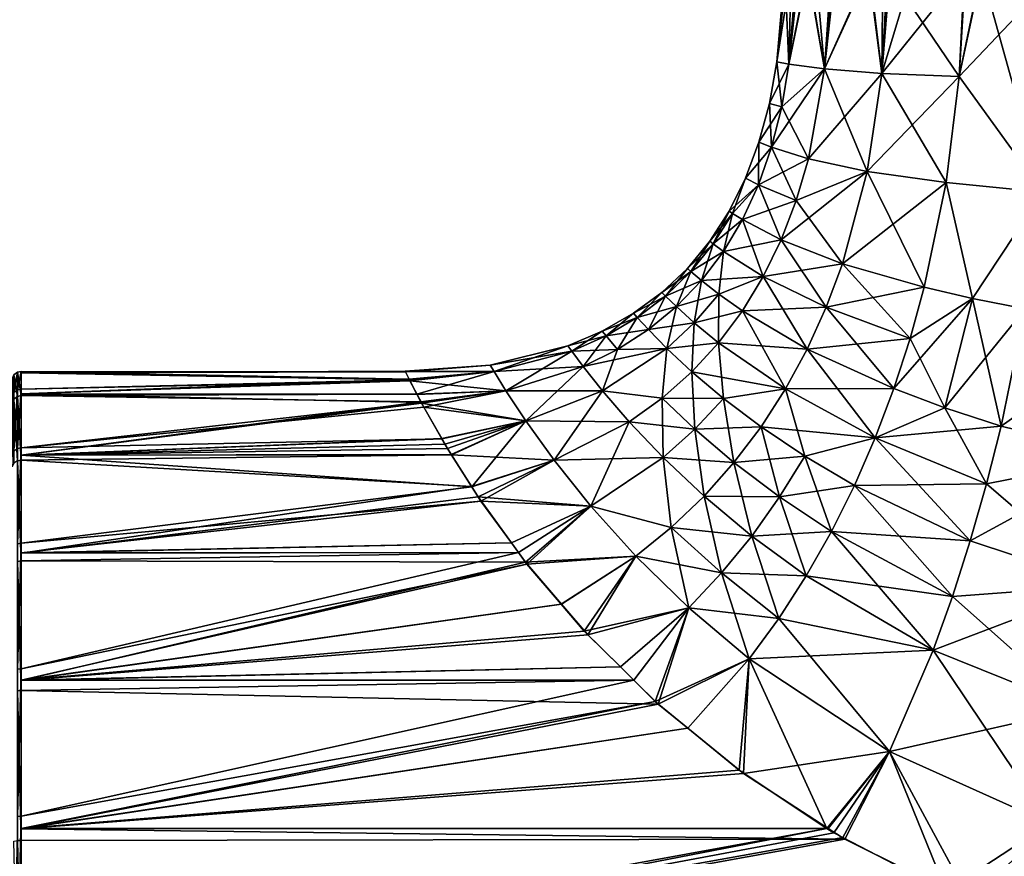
# Model space of a CAD drawing. Extents: x -0.15 to 0.15, y -0.185 to 0.033.
# Tile 12 of 127: x -0.12 to -0.088, y -0.077 to -0.05. Entities that reach past the tile are written whole.
import ezdxf

# ---------------------------------------------------------------- set-up
doc = ezdxf.new("R2010")
doc.units = 0
doc.layers.add('mesh', color=7, linetype='CONTINUOUS')

msp = doc.modelspace()

# ---------------------------------------------------------------- meshes
at = {"layer": 'mesh'}
mesh = msp.add_polyface(dxfattribs=at)
corners = [(-0.095193, -0.051657, 0.0305), (-0.094866, -0.048691, 0.030494), (-0.094725, -0.048691, 0.033807), (-0.094803, -0.051725, 0.026552), (-0.094466, -0.048691, 0.026629), (-0.094935, -0.048691, 0.028883), (-0.095435, -0.053006, 0.0305), (-0.095037, -0.053117, 0.026497), (-0.095774, -0.054264, 0.0305), (-0.094172, -0.054802, 0.022577), (-0.093649, -0.051884, 0.022778), (-0.095366, -0.054422, 0.026421), (-0.093925, -0.048691, 0.024031), (-0.094199, -0.048691, 0.025348), (-0.096209, -0.055429, 0.0305), (-0.095366, -0.054422, 0.034579), (-0.095037, -0.053117, 0.034503), (-0.094172, -0.054802, 0.038423), (-0.094179, -0.048691, 0.035635), (-0.094803, -0.051725, 0.034448), (-0.094553, -0.048691, 0.034383), (-0.093649, -0.051884, 0.038222), (-0.094252, -0.044491, 0.025334), (-0.094933, -0.044491, 0.030493), (-0.094256, -0.044491, 0.035653), (-0.09343, -0.048691, 0.03814), (-0.094161, -0.044491, 0.024768), (-0.094992, -0.044491, 0.029923), (-0.09446, -0.044491, 0.035117)]
mesh.append_faces([[corners[k] for k in face] for face in [(0, 1, 2, 2), (3, 4, 5, 5), (0, 5, 1, 1), (0, 3, 5, 5), (6, 3, 0, 0), (6, 7, 3, 3), (8, 7, 6, 6), (9, 10, 11, 11), (10, 12, 13, 13), (3, 13, 4, 4), (3, 10, 13, 13), (7, 10, 3, 3), (7, 11, 10, 10), (8, 11, 7, 7), (8, 14, 11, 11), (15, 16, 17, 17), (18, 19, 20, 20), (18, 21, 19, 19), (21, 16, 19, 19), (21, 17, 16, 16), (19, 2, 20, 20), (19, 0, 2, 2), (16, 0, 19, 19), (16, 6, 0, 0), (15, 6, 16, 16), (15, 8, 6, 6), (22, 13, 12, 12), (22, 4, 13, 13), (23, 1, 5, 5), (23, 2, 1, 1), (24, 25, 18, 18), (22, 12, 26, 26), (27, 4, 22, 22), (27, 5, 4, 4), (23, 5, 27, 27), (28, 2, 23, 23), (28, 20, 2, 2), (28, 18, 20, 20), (24, 18, 28, 28), (28, 23, 27, 27)]])
mesh = msp.add_polyface(dxfattribs=at)
corners = [(-0.089283, -0.052131, 0.016297), (-0.089079, -0.048691, 0.016411), (-0.091609, -0.048691, 0.019406), (-0.092226, -0.048691, 0.020546), (-0.091786, -0.052035, 0.019319), (-0.091754, -0.048691, 0.019577), (-0.093649, -0.051884, 0.022778), (-0.093372, -0.048691, 0.022898), (-0.093925, -0.048691, 0.024031), (-0.088565, -0.048691, 0.015803), (-0.09343, -0.048691, 0.03814), (-0.093649, -0.051884, 0.038222), (-0.094179, -0.048691, 0.035635), (-0.091786, -0.052035, 0.041681), (-0.091521, -0.048691, 0.041547), (-0.090782, -0.048691, 0.042786), (-0.092191, -0.048691, 0.040423), (-0.093306, -0.048691, 0.038555), (-0.089283, -0.052131, 0.044703), (-0.089104, -0.048691, 0.044608), (-0.088546, -0.048691, 0.045214), (-0.08909, -0.044491, 0.0164), (-0.092259, -0.044491, 0.020527), (-0.092266, -0.044491, 0.040461), (-0.0891, -0.044491, 0.04459), (-0.088728, -0.044491, 0.015956), (-0.092025, -0.044491, 0.020004), (-0.094161, -0.044491, 0.024768), (-0.092602, -0.044491, 0.039996), (-0.094256, -0.044491, 0.035653), (-0.089544, -0.044491, 0.044228), (-0.09446, -0.044491, 0.035117)]
mesh.append_faces([[corners[k] for k in face] for face in [(0, 1, 2, 2), (3, 4, 5, 5), (3, 6, 4, 4), (6, 7, 8, 8), (3, 7, 6, 6), (0, 9, 1, 1), (10, 11, 12, 12), (13, 14, 15, 15), (13, 16, 14, 14), (11, 16, 13, 13), (11, 17, 16, 16), (10, 17, 11, 11), (18, 19, 20, 20), (13, 19, 18, 18), (15, 19, 13, 13), (4, 2, 5, 5), (4, 0, 2, 2), (21, 1, 9, 9), (22, 2, 1, 1), (22, 5, 2, 2), (22, 3, 5, 5), (23, 16, 17, 17), (23, 14, 16, 16), (24, 19, 15, 15), (21, 9, 25, 25), (26, 1, 21, 21), (22, 1, 26, 26), (27, 3, 22, 22), (27, 7, 3, 3), (27, 8, 7, 7), (28, 10, 29, 29), (28, 17, 10, 10), (23, 17, 28, 28), (30, 14, 23, 23), (30, 15, 14, 14), (24, 15, 30, 30), (30, 23, 28, 28), (28, 29, 31, 31), (27, 22, 26, 26), (26, 21, 25, 25)]])
mesh = msp.add_polyface(dxfattribs=at)
corners = [(-0.086571, -0.055877, 0.047308), (-0.086027, -0.048691, 0.047012), (-0.084964, -0.048691, 0.04777), (-0.079061, -0.056308, 0.010859), (-0.078889, -0.048691, 0.010986), (-0.07992, -0.048691, 0.011115), (-0.086571, -0.055877, 0.013692), (-0.088565, -0.048691, 0.015803), (-0.089283, -0.052131, 0.016297), (-0.080165, -0.048691, 0.01121), (-0.082972, -0.056129, 0.011928), (-0.082599, -0.048691, 0.012162), (-0.086028, -0.048691, 0.013987), (-0.084966, -0.048691, 0.013227), (-0.084536, -0.048691, 0.01292), (-0.079061, -0.056308, 0.050141), (-0.079895, -0.048691, 0.049892), (-0.07889, -0.048691, 0.050017), (-0.080164, -0.048691, 0.049787), (-0.082972, -0.056129, 0.049072), (-0.082599, -0.048691, 0.048838), (-0.089283, -0.052131, 0.044703), (-0.088546, -0.048691, 0.045214), (-0.080153, -0.044491, 0.011244), (-0.084961, -0.044491, 0.013234), (-0.084973, -0.044491, 0.047759), (-0.089104, -0.048691, 0.044608), (-0.080166, -0.044491, 0.049752), (-0.084512, -0.048691, 0.048093), (-0.079617, -0.044491, 0.01104), (-0.084496, -0.044491, 0.012898), (-0.088728, -0.044491, 0.015956), (-0.085496, -0.044491, 0.047525), (-0.0891, -0.044491, 0.04459), (-0.080732, -0.044491, 0.049661), (-0.075577, -0.044491, 0.050492), (-0.089544, -0.044491, 0.044228)]
mesh.append_faces([[corners[k] for k in face] for face in [(0, 1, 2, 2), (3, 4, 5, 5), (6, 7, 8, 8), (9, 3, 5, 5), (10, 9, 11, 11), (6, 12, 7, 7), (6, 13, 12, 12), (10, 14, 13, 13), (15, 16, 17, 17), (15, 18, 16, 16), (19, 20, 18, 18), (21, 22, 1, 1), (23, 5, 4, 4), (23, 9, 5, 5), (24, 13, 14, 14), (24, 12, 13, 13), (25, 22, 26, 26), (1, 22, 25, 25), (20, 27, 18, 18), (2, 25, 28, 28), (2, 1, 25, 25), (27, 16, 18, 18), (27, 17, 16, 16), (23, 4, 29, 29), (30, 9, 23, 23), (30, 11, 9, 9), (30, 14, 11, 11), (24, 14, 30, 30), (31, 12, 24, 24), (31, 7, 12, 12), (32, 26, 33, 33), (25, 26, 32, 32), (20, 34, 27, 27), (28, 34, 20, 20), (28, 25, 34, 34), (35, 17, 27, 27), (35, 27, 34, 34), (34, 25, 32, 32), (32, 33, 36, 36), (31, 24, 30, 30)]])
mesh = msp.add_polyface(dxfattribs=at)
corners = [(-0.090412, -0.058963, 0.015805), (-0.088847, -0.059326, 0.014555), (-0.089706, -0.055572, 0.016114), (-0.089741, -0.06288, 0.014176), (-0.087923, -0.063469, 0.013161), (-0.088396, -0.065346, 0.012974), (-0.087138, -0.059668, 0.01347), (-0.082972, -0.056129, 0.011928), (-0.086571, -0.055877, 0.013692), (-0.083362, -0.060247, 0.011812), (-0.079061, -0.056308, 0.010859), (-0.080165, -0.048691, 0.01121), (-0.079526, -0.065087, 0.010784), (-0.084966, -0.048691, 0.013227), (-0.082599, -0.048691, 0.012162), (-0.084536, -0.048691, 0.01292), (-0.087138, -0.059668, 0.04753), (-0.083362, -0.060247, 0.049188), (-0.083899, -0.064457, 0.049347), (-0.086571, -0.055877, 0.047308), (-0.082972, -0.056129, 0.049072), (-0.079061, -0.056308, 0.050141), (-0.079526, -0.065087, 0.050216), (-0.090871, -0.060624, 0.045398), (-0.088847, -0.059326, 0.046445), (-0.089741, -0.06288, 0.046824), (-0.090412, -0.058963, 0.045195), (-0.089706, -0.055572, 0.044886), (-0.075, -0.056373, 0.0505), (-0.084964, -0.048691, 0.04777), (-0.084512, -0.048691, 0.048093), (-0.080164, -0.048691, 0.049787), (-0.082599, -0.048691, 0.048838), (-0.089283, -0.052131, 0.044703), (-0.086027, -0.048691, 0.047012), (-0.087923, -0.063469, 0.047839), (-0.092004, -0.063845, 0.045899), (-0.088396, -0.065346, 0.048026), (-0.075, -0.065301, 0.0105), (-0.089283, -0.052131, 0.016297), (-0.083899, -0.064457, 0.011653)]
mesh.append_faces([[corners[k] for k in face] for face in [(0, 1, 2, 2), (3, 4, 1, 1), (5, 4, 3, 3), (6, 7, 8, 8), (6, 9, 7, 7), (7, 10, 11, 11), (9, 10, 7, 7), (9, 12, 10, 10), (7, 13, 8, 8), (14, 15, 7, 7), (16, 17, 18, 18), (19, 17, 16, 16), (20, 21, 22, 22), (23, 24, 25, 25), (26, 27, 24, 24), (21, 28, 22, 22), (29, 30, 20, 20), (20, 31, 21, 21), (30, 32, 20, 20), (33, 34, 19, 19), (18, 35, 16, 16), (20, 19, 29, 29), (20, 17, 19, 19), (22, 17, 20, 20), (22, 18, 17, 17), (19, 27, 33, 33), (19, 24, 27, 27), (16, 24, 19, 19), (16, 25, 24, 24), (35, 25, 16, 16), (35, 36, 25, 25), (37, 36, 35, 35), (38, 10, 12, 12), (2, 8, 39, 39), (1, 8, 2, 2), (1, 6, 8, 8), (4, 6, 1, 1), (4, 9, 6, 6), (40, 9, 4, 4), (40, 12, 9, 9)]])
mesh = msp.add_polyface(dxfattribs=at)
corners = [(-0.090412, -0.058963, 0.015805), (-0.089706, -0.055572, 0.016114), (-0.092263, -0.055214, 0.01911), (-0.090872, -0.060624, 0.015603), (-0.088847, -0.059326, 0.014555), (-0.092004, -0.063845, 0.015101), (-0.089741, -0.06288, 0.014176), (-0.091402, -0.062254, 0.015368), (-0.088396, -0.065346, 0.012974), (-0.094914, -0.062263, 0.017961), (-0.094212, -0.06097, 0.018264), (-0.094172, -0.054802, 0.022577), (-0.094568, -0.056152, 0.022427), (-0.093649, -0.051884, 0.022778), (-0.091786, -0.052035, 0.019319), (-0.093597, -0.059615, 0.01853), (-0.093068, -0.058201, 0.018759), (-0.095056, -0.057426, 0.022247), (-0.093597, -0.059615, 0.04247), (-0.091402, -0.062254, 0.045632), (-0.094212, -0.06097, 0.042736), (-0.090871, -0.060624, 0.045398), (-0.093068, -0.058201, 0.042241), (-0.090412, -0.058963, 0.045195), (-0.095056, -0.057426, 0.038753), (-0.094568, -0.056152, 0.038573), (-0.092004, -0.063845, 0.045899), (-0.089741, -0.06288, 0.046824), (-0.088847, -0.059326, 0.046445), (-0.089706, -0.055572, 0.044886), (-0.092263, -0.055214, 0.04189), (-0.094172, -0.054802, 0.038423), (-0.091786, -0.052035, 0.041681), (-0.093649, -0.051884, 0.038222), (-0.089283, -0.052131, 0.044703), (-0.089283, -0.052131, 0.016297), (-0.094914, -0.062263, 0.043039), (-0.094287, -0.06444, 0.044886), (-0.095705, -0.063492, 0.043378)]
mesh.append_faces([[corners[k] for k in face] for face in [(0, 1, 2, 2), (3, 4, 0, 0), (5, 6, 7, 7), (5, 8, 6, 6), (9, 7, 10, 10), (9, 5, 7, 7), (11, 12, 2, 2), (2, 13, 11, 11), (2, 14, 13, 13), (1, 14, 2, 2), (0, 15, 3, 3), (0, 16, 15, 15), (2, 16, 0, 0), (2, 17, 16, 16), (12, 17, 2, 2), (10, 3, 15, 15), (7, 3, 10, 10), (7, 4, 3, 3), (6, 4, 7, 7), (18, 19, 20, 20), (21, 19, 18, 18), (22, 21, 18, 18), (23, 21, 22, 22), (24, 25, 22, 22), (19, 26, 20, 20), (19, 27, 26, 26), (21, 27, 19, 19), (23, 28, 21, 21), (22, 29, 23, 23), (22, 30, 29, 29), (25, 30, 22, 22), (25, 31, 30, 30), (32, 31, 33, 33), (32, 30, 31, 31), (34, 30, 32, 32), (34, 29, 30, 30), (1, 35, 14, 14), (26, 36, 20, 20), (37, 38, 26, 26)]])
mesh = msp.add_polyface(dxfattribs=at)
corners = [(-0.096927, -0.057803, 0.03492), (-0.097641, -0.058745, 0.035067), (-0.097983, -0.058454, 0.032814), (-0.097079, -0.059189, 0.023792), (-0.095637, -0.058621, 0.022036), (-0.096927, -0.057803, 0.02608), (-0.096209, -0.055429, 0.0305), (-0.095791, -0.05564, 0.026325), (-0.095366, -0.054422, 0.026421), (-0.096311, -0.056768, 0.026212), (-0.096634, -0.056569, 0.028333), (-0.095056, -0.057426, 0.022247), (-0.093068, -0.058201, 0.018759), (-0.094172, -0.054802, 0.022577), (-0.094568, -0.056152, 0.022427), (-0.095637, -0.058621, 0.038964), (-0.09726, -0.05756, 0.032736), (-0.098097, -0.058353, 0.0305), (-0.096311, -0.056768, 0.034788), (-0.095056, -0.057426, 0.038753), (-0.093068, -0.058201, 0.042241), (-0.093597, -0.059615, 0.04247), (-0.09726, -0.05756, 0.028264), (-0.097371, -0.057475, 0.0305), (-0.097983, -0.058454, 0.028186), (-0.096742, -0.0565, 0.0305), (-0.096634, -0.056569, 0.032667), (-0.095791, -0.05564, 0.034675), (-0.094568, -0.056152, 0.038573), (-0.095366, -0.054422, 0.034579), (-0.094172, -0.054802, 0.038423), (-0.095774, -0.054264, 0.0305), (-0.097641, -0.058745, 0.025933)]
mesh.append_faces([[corners[k] for k in face] for face in [(0, 1, 2, 2), (3, 4, 5, 5), (6, 7, 8, 8), (5, 9, 10, 10), (5, 11, 9, 9), (4, 11, 5, 5), (4, 12, 11, 11), (13, 7, 14, 14), (13, 8, 7, 7), (14, 9, 11, 11), (7, 9, 14, 14), (7, 10, 9, 9), (6, 10, 7, 7), (15, 1, 0, 0), (16, 2, 17, 17), (16, 0, 2, 2), (18, 0, 16, 16), (18, 15, 0, 0), (19, 15, 18, 18), (20, 21, 19, 19), (22, 23, 24, 24), (25, 23, 22, 22), (25, 26, 23, 23), (27, 26, 25, 25), (28, 27, 29, 29), (19, 27, 28, 28), (18, 27, 19, 19), (18, 26, 27, 27), (16, 26, 18, 18), (16, 23, 26, 26), (17, 23, 16, 16), (17, 24, 23, 23), (29, 30, 28, 28), (27, 31, 29, 29), (27, 6, 31, 31), (25, 6, 27, 27), (25, 10, 6, 6), (22, 10, 25, 25), (22, 5, 10, 10), (32, 5, 22, 22)]])
mesh = msp.add_polyface(dxfattribs=at)
corners = [(-0.096584, -0.064652, 0.017245), (-0.095705, -0.063492, 0.017622), (-0.096928, -0.062572, 0.019324), (-0.097083, -0.060766, 0.021523), (-0.096312, -0.059735, 0.021794), (-0.097079, -0.059189, 0.023792), (-0.094212, -0.06097, 0.018264), (-0.094914, -0.062263, 0.017961), (-0.094287, -0.06444, 0.016114), (-0.092004, -0.063845, 0.015101), (-0.093597, -0.059615, 0.01853), (-0.093068, -0.058201, 0.018759), (-0.095637, -0.058621, 0.022036), (-0.093597, -0.059615, 0.04247), (-0.094212, -0.06097, 0.042736), (-0.095637, -0.058621, 0.038964), (-0.095056, -0.057426, 0.038753), (-0.09726, -0.05756, 0.028264), (-0.097983, -0.058454, 0.028186), (-0.097641, -0.058745, 0.025933), (-0.094914, -0.062263, 0.043039), (-0.097951, -0.061711, 0.039777), (-0.097083, -0.060766, 0.039477), (-0.097857, -0.063572, 0.042041), (-0.096928, -0.062572, 0.041676), (-0.095705, -0.063492, 0.043378), (-0.098917, -0.062567, 0.040105), (-0.097874, -0.060115, 0.037434), (-0.097079, -0.059189, 0.037208), (-0.096312, -0.059735, 0.039206), (-0.098451, -0.059592, 0.03523), (-0.096927, -0.057803, 0.02608), (-0.097874, -0.060115, 0.023566), (-0.097951, -0.061711, 0.021223), (-0.097857, -0.063572, 0.018959), (-0.097641, -0.058745, 0.035067), (-0.092004, -0.063845, 0.045899), (-0.094287, -0.06444, 0.044886), (-0.096584, -0.064652, 0.043755)]
mesh.append_faces([[corners[k] for k in face] for face in [(0, 1, 2, 2), (3, 4, 5, 5), (3, 6, 4, 4), (7, 6, 3, 3), (7, 1, 8, 8), (7, 2, 1, 1), (3, 2, 7, 7), (8, 9, 7, 7), (10, 11, 12, 12), (4, 12, 5, 5), (4, 10, 12, 12), (6, 10, 4, 4), (13, 14, 15, 15), (16, 13, 15, 15), (17, 18, 19, 19), (20, 21, 22, 22), (23, 24, 25, 25), (26, 24, 23, 23), (24, 20, 25, 25), (24, 21, 20, 20), (26, 21, 24, 24), (27, 28, 29, 29), (27, 30, 28, 28), (29, 22, 27, 27), (29, 20, 22, 22), (19, 5, 31, 31), (32, 5, 19, 19), (32, 3, 5, 5), (33, 3, 32, 32), (33, 2, 3, 3), (34, 2, 33, 33), (34, 0, 2, 2), (35, 28, 30, 30), (15, 28, 35, 35), (15, 29, 28, 28), (14, 29, 15, 15), (14, 20, 29, 29), (36, 25, 20, 20), (37, 38, 25, 25)]])
mesh = msp.add_polyface(dxfattribs=at)
corners = [(-0.097083, -0.060766, 0.039477), (-0.097951, -0.061711, 0.039777), (-0.098766, -0.060948, 0.037681), (-0.098917, -0.062567, 0.020895), (-0.099983, -0.063332, 0.020539), (-0.098883, -0.064489, 0.01856), (-0.100849, -0.062325, 0.022762), (-0.098766, -0.060948, 0.023319), (-0.099983, -0.063332, 0.040461), (-0.097857, -0.063572, 0.042041), (-0.098883, -0.064489, 0.04244), (-0.098917, -0.062567, 0.040105), (-0.100849, -0.062325, 0.038238), (-0.100366, -0.06099, 0.035596), (-0.099359, -0.06034, 0.035406), (-0.098451, -0.059592, 0.03523), (-0.097874, -0.060115, 0.037434), (-0.098803, -0.05925, 0.032899), (-0.09972, -0.059947, 0.032991), (-0.09892, -0.059132, 0.0305), (-0.09984, -0.059811, 0.0305), (-0.098803, -0.05925, 0.028101), (-0.09972, -0.059947, 0.028009), (-0.098451, -0.059592, 0.02577), (-0.099359, -0.06034, 0.025594), (-0.100366, -0.06099, 0.025404), (-0.100734, -0.060542, 0.027911), (-0.097857, -0.063572, 0.018959), (-0.097951, -0.061711, 0.021223), (-0.097874, -0.060115, 0.023566), (-0.097641, -0.058745, 0.025933), (-0.097983, -0.058454, 0.028186), (-0.098097, -0.058353, 0.0305), (-0.097983, -0.058454, 0.032814), (-0.097641, -0.058745, 0.035067)]
mesh.append_faces([[corners[k] for k in face] for face in [(0, 1, 2, 2), (3, 4, 5, 5), (3, 6, 4, 4), (7, 6, 3, 3), (8, 9, 10, 10), (8, 11, 9, 9), (12, 11, 8, 8), (11, 2, 1, 1), (12, 2, 11, 11), (12, 13, 2, 2), (14, 15, 16, 16), (14, 17, 15, 15), (18, 17, 14, 14), (18, 19, 17, 17), (20, 19, 18, 18), (20, 21, 19, 19), (22, 21, 20, 20), (22, 23, 21, 21), (24, 23, 22, 22), (24, 7, 23, 23), (24, 25, 7, 7), (22, 26, 24, 24), (14, 13, 18, 18), (14, 2, 13, 13), (16, 2, 14, 14), (16, 0, 2, 2), (27, 3, 5, 5), (28, 3, 27, 27), (28, 7, 3, 3), (29, 7, 28, 28), (29, 23, 7, 7), (30, 23, 29, 29), (30, 21, 23, 23), (31, 21, 30, 30), (31, 19, 21, 21), (32, 19, 31, 31), (32, 17, 19, 19), (33, 17, 32, 32), (33, 15, 17, 17), (34, 15, 33, 33)]])
mesh = msp.add_polyface(dxfattribs=at)
corners = [(-0.103336, -0.063303, 0.03887), (-0.106714, -0.062727, 0.036853), (-0.103982, -0.062322, 0.036235), (-0.105964, -0.064056, 0.039934), (-0.106065, -0.063875, 0.039516), (-0.106868, -0.062432, 0.035662), (-0.104364, -0.061703, 0.033415), (-0.107095, -0.061998, 0.027006), (-0.103982, -0.062322, 0.024765), (-0.104364, -0.061703, 0.027585), (-0.106646, -0.062854, 0.02378), (-0.103336, -0.063303, 0.02213), (-0.105879, -0.064197, 0.020806), (-0.105756, -0.06439, 0.020513), (-0.101472, -0.061538, 0.035798), (-0.100366, -0.06099, 0.035596), (-0.100849, -0.062325, 0.038238), (-0.100734, -0.060542, 0.033089), (-0.101847, -0.061034, 0.033193), (-0.100857, -0.060388, 0.0305), (-0.101971, -0.060861, 0.0305), (-0.100734, -0.060542, 0.027911), (-0.101847, -0.061034, 0.027807), (-0.100366, -0.06099, 0.025404), (-0.101472, -0.061538, 0.025202), (-0.098766, -0.060948, 0.023319), (-0.100849, -0.062325, 0.022762), (-0.099359, -0.06034, 0.025594), (-0.09972, -0.059947, 0.028009), (-0.09984, -0.059811, 0.0305), (-0.09972, -0.059947, 0.032991), (-0.099983, -0.063332, 0.040461), (-0.10242, -0.064579, 0.041253), (-0.10449, -0.061492, 0.0305), (-0.10242, -0.064579, 0.019747), (-0.099983, -0.063332, 0.020539), (-0.107242, -0.061706, 0.030499)]
mesh.append_faces([[corners[k] for k in face] for face in [(0, 1, 2, 2), (3, 4, 0, 0), (2, 5, 6, 6), (7, 8, 9, 9), (8, 10, 11, 11), (12, 13, 11, 11), (14, 15, 16, 16), (14, 17, 15, 15), (18, 17, 14, 14), (18, 19, 17, 17), (20, 19, 18, 18), (20, 21, 19, 19), (22, 21, 20, 20), (22, 23, 21, 21), (24, 23, 22, 22), (25, 24, 26, 26), (25, 23, 24, 24), (27, 21, 23, 23), (28, 19, 21, 21), (29, 19, 28, 28), (29, 17, 19, 19), (30, 17, 29, 29), (30, 15, 17, 17), (0, 31, 32, 32), (0, 16, 31, 31), (2, 16, 0, 0), (2, 14, 16, 16), (6, 14, 2, 2), (6, 18, 14, 14), (33, 18, 6, 6), (33, 20, 18, 18), (9, 20, 33, 33), (9, 22, 20, 20), (8, 22, 9, 9), (8, 24, 22, 22), (11, 24, 8, 8), (11, 26, 24, 24), (34, 26, 11, 11), (34, 35, 26, 26), (36, 33, 6, 6)]])
mesh = msp.add_polyface(dxfattribs=at)
corners = [(-0.1197, -0.062418, 0.025341), (-0.106722, -0.062708, 0.024329), (-0.106863, -0.06244, 0.025341), (-0.107095, -0.061998, 0.027006), (-0.107249, -0.061692, 0.030312), (-0.1197, -0.061739, 0.030505), (-0.107111, -0.061965, 0.027362), (-0.1197, -0.064415, 0.04048), (-0.106714, -0.062727, 0.036853), (-0.106065, -0.063875, 0.039516), (-0.106737, -0.062684, 0.036679), (-0.1197, -0.062421, 0.035669), (-0.107119, -0.061952, 0.033722), (-0.106868, -0.062432, 0.035662), (-0.103336, -0.063303, 0.03887), (-0.104364, -0.061703, 0.033415), (-0.103982, -0.062322, 0.036235), (-0.104364, -0.061703, 0.027585), (-0.10449, -0.061492, 0.0305), (-0.103982, -0.062322, 0.024765), (-0.103336, -0.063303, 0.02213), (-0.106056, -0.063887, 0.021492), (-0.105879, -0.064197, 0.020806), (-0.106646, -0.062854, 0.02378), (-0.1197, -0.064171, 0.020854), (-0.1197, -0.062271, 0.025717), (-0.1197, -0.062481, 0.036068), (-0.1197, -0.061695, 0.030906), (-0.107242, -0.061706, 0.030499), (-0.1197, -0.064577, 0.04085), (-0.119821, -0.062296, 0.025723), (-0.119821, -0.06172, 0.030906), (-0.119821, -0.062506, 0.036061)]
mesh.append_faces([[corners[k] for k in face] for face in [(0, 1, 2, 2), (3, 0, 2, 2), (4, 5, 6, 6), (7, 8, 9, 9), (7, 10, 8, 8), (11, 12, 13, 13), (14, 9, 8, 8), (15, 13, 12, 12), (16, 10, 13, 13), (8, 10, 16, 16), (4, 17, 18, 18), (6, 17, 4, 4), (3, 17, 6, 6), (2, 19, 3, 3), (20, 21, 22, 22), (20, 23, 21, 21), (19, 1, 23, 23), (2, 1, 19, 19), (0, 24, 1, 1), (24, 23, 1, 1), (24, 21, 23, 23), (3, 25, 0, 0), (6, 25, 3, 3), (6, 5, 25, 25), (26, 10, 7, 7), (26, 13, 10, 10), (11, 13, 26, 26), (27, 12, 11, 11), (27, 28, 12, 12), (5, 28, 27, 27), (4, 28, 5, 5), (0, 25, 24, 24), (5, 27, 25, 25), (11, 26, 27, 27), (7, 29, 26, 26), (27, 30, 25, 25), (26, 31, 27, 27), (29, 32, 26, 26), (15, 12, 28, 28), (4, 18, 28, 28)]])
mesh = msp.add_polyface(dxfattribs=at)
corners = [(-0.1206, -0.062864, 0.035561), (-0.120643, -0.061992, 0.030516), (-0.1206, -0.062195, 0.030516), (-0.120643, -0.062668, 0.035614), (-0.1206, -0.064815, 0.040261), (-0.120643, -0.06464, 0.040363), (-0.120607, -0.062774, 0.025448), (-0.120643, -0.06266, 0.025417), (-0.120643, -0.064624, 0.020665), (-0.120707, -0.061886, 0.030516), (-0.120707, -0.062565, 0.035641), (-0.120707, -0.062557, 0.02539), (-0.120795, -0.064472, 0.04046), (-0.120901, -0.061736, 0.030516), (-0.120901, -0.062421, 0.03568), (-0.120901, -0.064402, 0.020537), (-0.120795, -0.064456, 0.020568), (-0.120901, -0.062412, 0.025351), (-0.1197, -0.062271, 0.025717), (-0.119821, -0.064193, 0.020866), (-0.1197, -0.064171, 0.020854), (-0.119821, -0.062296, 0.025723), (-0.1197, -0.061695, 0.030906), (-0.119821, -0.06172, 0.030906), (-0.1197, -0.062481, 0.036068), (-0.119821, -0.062506, 0.036061), (-0.1197, -0.064577, 0.04085), (-0.119821, -0.064599, 0.040837), (-0.119937, -0.064272, 0.02091), (-0.119937, -0.062383, 0.025745), (-0.119937, -0.061811, 0.030904), (-0.119937, -0.062593, 0.036036), (-0.119937, -0.064676, 0.04079), (-0.119996, -0.064389, 0.020975), (-0.119996, -0.062514, 0.025777), (-0.119996, -0.061945, 0.030901), (-0.119996, -0.062721, 0.035998), (-0.119996, -0.064791, 0.040721)]
mesh.append_faces([[corners[k] for k in face] for face in [(0, 1, 2, 2), (0, 3, 1, 1), (4, 3, 0, 0), (4, 5, 3, 3), (6, 7, 8, 8), (2, 7, 6, 6), (2, 1, 7, 7), (3, 9, 1, 1), (3, 10, 9, 9), (5, 10, 3, 3), (7, 11, 8, 8), (1, 11, 7, 7), (1, 9, 11, 11), (5, 12, 10, 10), (10, 13, 9, 9), (12, 14, 10, 10), (11, 15, 16, 16), (9, 17, 11, 11), (18, 19, 20, 20), (18, 21, 19, 19), (22, 23, 21, 21), (24, 25, 23, 23), (26, 27, 25, 25), (21, 28, 19, 19), (21, 29, 28, 28), (23, 29, 21, 21), (23, 30, 29, 29), (25, 30, 23, 23), (25, 31, 30, 30), (27, 31, 25, 25), (27, 32, 31, 31), (29, 33, 28, 28), (29, 34, 33, 33), (30, 34, 29, 29), (30, 35, 34, 34), (31, 35, 30, 30), (31, 36, 35, 35), (32, 36, 31, 31), (32, 37, 36, 36)]])
mesh = msp.add_polyface(dxfattribs=at)
corners = [(-0.1197, -0.07171, 0.013224), (-0.100268, -0.071282, 0.013475), (-0.101443, -0.07012, 0.014187), (-0.099835, -0.07171, 0.013212), (-0.1197, -0.076522, 0.01123), (-0.09808, -0.073266, 0.0124), (-0.099137, -0.0724, 0.012789), (-0.1197, -0.067579, 0.016396), (-0.103569, -0.067574, 0.016381), (-0.103799, -0.06726, 0.016727), (-0.102188, -0.069246, 0.014904), (-0.103298, -0.067944, 0.015973), (-0.1197, -0.07172, 0.047781), (-0.10218, -0.069248, 0.046086), (-0.101329, -0.070243, 0.0469), (-0.103344, -0.067886, 0.044972), (-0.1197, -0.067587, 0.044612), (-0.103798, -0.067261, 0.044272), (-0.103571, -0.067572, 0.044621), (-0.1197, -0.076532, 0.049773), (-0.09904, -0.072488, 0.048257), (-0.098081, -0.073266, 0.048601), (-0.10027, -0.071282, 0.047528), (-0.099832, -0.071711, 0.047787), (-0.101231, -0.066068, 0.04334), (-0.099771, -0.067688, 0.045111), (-0.104884, -0.065764, 0.042597), (-0.10242, -0.064579, 0.041253), (-0.105096, -0.065428, 0.042074), (-0.105743, -0.064405, 0.040478), (-0.103336, -0.063303, 0.03887), (-0.105964, -0.064056, 0.039934), (-0.10242, -0.064579, 0.019747), (-0.104791, -0.065903, 0.018223), (-0.101231, -0.066068, 0.01766), (-0.10509, -0.065434, 0.018933), (-0.103336, -0.063303, 0.02213), (-0.105756, -0.06439, 0.020513), (-0.099771, -0.067688, 0.015889), (-0.098617, -0.066753, 0.016379), (-0.098883, -0.064489, 0.04244), (-0.099983, -0.063332, 0.040461), (-0.099983, -0.063332, 0.020539), (-0.098883, -0.064489, 0.01856), (-0.1197, -0.076123, 0.011291), (-0.1197, -0.071341, 0.013386), (-0.1197, -0.067839, 0.044927), (-0.1197, -0.072045, 0.04802)]
mesh.append_faces([[corners[k] for k in face] for face in [(0, 1, 2, 2), (0, 3, 1, 1), (4, 5, 6, 6), (7, 8, 9, 9), (0, 10, 11, 11), (12, 13, 14, 14), (12, 15, 13, 13), (16, 17, 18, 18), (19, 20, 21, 21), (12, 22, 23, 23), (24, 18, 17, 17), (24, 15, 18, 18), (25, 15, 24, 24), (25, 13, 15, 15), (14, 13, 25, 25), (26, 24, 17, 17), (26, 27, 24, 24), (28, 27, 26, 26), (29, 27, 28, 28), (29, 30, 27, 27), (31, 30, 29, 29), (32, 33, 34, 34), (32, 35, 33, 33), (36, 35, 32, 32), (36, 37, 35, 35), (34, 8, 11, 11), (34, 9, 8, 8), (33, 9, 34, 34), (38, 10, 2, 2), (11, 10, 38, 38), (38, 34, 11, 11), (38, 39, 34, 34), (27, 40, 24, 24), (27, 41, 40, 40), (34, 42, 32, 32), (34, 43, 42, 42), (44, 6, 3, 3), (45, 11, 8, 8), (46, 18, 15, 15), (47, 23, 20, 20)]])
mesh = msp.add_polyface(dxfattribs=at)
corners = [(-0.098883, -0.064489, 0.04244), (-0.097555, -0.06574, 0.044169), (-0.098617, -0.066753, 0.044621), (-0.099832, -0.071711, 0.047787), (-0.10027, -0.071282, 0.047528), (-0.098051, -0.06936, 0.046569), (-0.099771, -0.067688, 0.015889), (-0.101443, -0.07012, 0.014187), (-0.098051, -0.06936, 0.014431), (-0.100268, -0.071282, 0.013475), (-0.098617, -0.066753, 0.016379), (-0.096584, -0.064652, 0.017245), (-0.095105, -0.065769, 0.015749), (-0.095705, -0.063492, 0.017622), (-0.096004, -0.067035, 0.015347), (-0.09424, -0.06833, 0.014103), (-0.094287, -0.06444, 0.016114), (-0.095128, -0.069707, 0.013704), (-0.093423, -0.06689, 0.046531), (-0.096004, -0.067035, 0.045653), (-0.095105, -0.065769, 0.045251), (-0.09424, -0.06833, 0.046897), (-0.096986, -0.068234, 0.046092), (-0.095128, -0.069707, 0.047296), (-0.097857, -0.063572, 0.042041), (-0.095705, -0.063492, 0.043378), (-0.096584, -0.064652, 0.043755), (-0.101231, -0.066068, 0.04334), (-0.099771, -0.067688, 0.045111), (-0.098883, -0.064489, 0.01856), (-0.101231, -0.066068, 0.01766), (-0.096089, -0.071014, 0.04773), (-0.097555, -0.06574, 0.016831), (-0.097857, -0.063572, 0.018959), (-0.096986, -0.068234, 0.014908), (-0.096089, -0.071014, 0.01327), (-0.094287, -0.06444, 0.044886), (-0.101329, -0.070243, 0.0469)]
mesh.append_faces([[corners[k] for k in face] for face in [(0, 1, 2, 2), (3, 4, 5, 5), (6, 7, 8, 8), (7, 9, 8, 8), (8, 10, 6, 6), (11, 12, 13, 13), (14, 12, 11, 11), (14, 15, 12, 12), (16, 13, 12, 12), (14, 17, 15, 15), (18, 19, 20, 20), (21, 22, 19, 19), (23, 22, 21, 21), (23, 5, 22, 22), (24, 25, 26, 26), (0, 26, 1, 1), (0, 24, 26, 26), (27, 2, 28, 28), (27, 0, 2, 2), (10, 29, 30, 30), (31, 5, 23, 23), (32, 11, 33, 33), (32, 14, 11, 11), (34, 14, 32, 32), (34, 17, 14, 14), (35, 17, 34, 34), (34, 8, 35, 35), (34, 10, 8, 8), (32, 10, 34, 34), (32, 29, 10, 10), (33, 29, 32, 32), (20, 26, 36, 36), (20, 1, 26, 26), (19, 1, 20, 20), (19, 2, 1, 1), (22, 2, 19, 19), (22, 28, 2, 2), (5, 28, 22, 22), (5, 37, 28, 28), (4, 37, 5, 5)]])
mesh = msp.add_polyface(dxfattribs=at)
corners = [(-0.088921, -0.067191, 0.048235), (-0.092678, -0.065393, 0.046198), (-0.092004, -0.063845, 0.045899), (-0.083899, -0.064457, 0.011653), (-0.084579, -0.068632, 0.011451), (-0.079868, -0.069535, 0.01073), (-0.093423, -0.06689, 0.014469), (-0.09424, -0.06833, 0.014103), (-0.089499, -0.068993, 0.012535), (-0.095105, -0.065769, 0.015749), (-0.094287, -0.06444, 0.016114), (-0.092678, -0.065393, 0.014802), (-0.088396, -0.065346, 0.012974), (-0.092004, -0.063845, 0.015101), (-0.088921, -0.067191, 0.012765), (-0.080281, -0.07382, 0.010664), (-0.087923, -0.063469, 0.013161), (-0.090127, -0.070741, 0.012283), (-0.095128, -0.069707, 0.013704), (-0.083899, -0.064457, 0.049347), (-0.088396, -0.065346, 0.048026), (-0.087923, -0.063469, 0.047839), (-0.084579, -0.068632, 0.049549), (-0.080281, -0.07382, 0.050336), (-0.079526, -0.065087, 0.050216), (-0.089499, -0.068993, 0.048465), (-0.093423, -0.06689, 0.046531), (-0.090127, -0.070741, 0.048717), (-0.09424, -0.06833, 0.046897), (-0.095128, -0.069707, 0.047296), (-0.094287, -0.06444, 0.044886), (-0.095105, -0.065769, 0.045251), (-0.096004, -0.067035, 0.045653), (-0.085396, -0.072641, 0.049792), (-0.079526, -0.065087, 0.010784), (-0.075, -0.069838, 0.0105), (-0.096089, -0.071014, 0.01327)]
mesh.append_faces([[corners[k] for k in face] for face in [(0, 1, 2, 2), (3, 4, 5, 5), (6, 7, 8, 8), (6, 9, 7, 7), (10, 9, 6, 6), (11, 12, 13, 13), (11, 14, 12, 12), (15, 5, 4, 4), (10, 11, 13, 13), (6, 11, 10, 10), (6, 14, 11, 11), (8, 14, 6, 6), (12, 3, 16, 16), (14, 3, 12, 12), (14, 4, 3, 3), (8, 4, 14, 14), (8, 17, 4, 4), (7, 17, 8, 8), (7, 18, 17, 17), (19, 20, 21, 21), (22, 20, 19, 19), (23, 19, 24, 24), (23, 22, 19, 19), (25, 1, 0, 0), (25, 26, 1, 1), (27, 26, 25, 25), (27, 28, 26, 26), (29, 28, 27, 27), (1, 30, 2, 2), (1, 31, 30, 30), (26, 31, 1, 1), (28, 32, 26, 26), (20, 0, 2, 2), (22, 0, 20, 20), (22, 25, 0, 0), (33, 25, 22, 22), (33, 27, 25, 25), (5, 34, 3, 3), (5, 35, 34, 34), (36, 17, 18, 18)]])
mesh = msp.add_polyface(dxfattribs=at)
corners = [(-0.105756, -0.06439, 0.020513), (-0.1197, -0.06441, 0.020529), (-0.10509, -0.065434, 0.018933), (-0.1197, -0.067579, 0.016396), (-0.103799, -0.06726, 0.016727), (-0.104791, -0.065903, 0.018223), (-0.101443, -0.07012, 0.014187), (-0.102188, -0.069246, 0.014904), (-0.1197, -0.07171, 0.013224), (-0.105879, -0.064197, 0.020806), (-0.106056, -0.063887, 0.021492), (-0.106065, -0.063875, 0.039516), (-0.105964, -0.064056, 0.039934), (-0.1197, -0.064415, 0.04048), (-0.105743, -0.064405, 0.040478), (-0.104884, -0.065764, 0.042597), (-0.1197, -0.067587, 0.044612), (-0.105096, -0.065428, 0.042074), (-0.103798, -0.067261, 0.044272), (-0.101329, -0.070243, 0.0469), (-0.10027, -0.071282, 0.047528), (-0.1197, -0.07172, 0.047781), (-0.1197, -0.076123, 0.011291), (-0.099835, -0.07171, 0.013212), (-0.1197, -0.067264, 0.016648), (-0.1197, -0.071341, 0.013386), (-0.103569, -0.067574, 0.016381), (-0.103298, -0.067944, 0.015973), (-0.1197, -0.064171, 0.020854), (-0.1197, -0.064577, 0.04085), (-0.1197, -0.067839, 0.044927), (-0.103344, -0.067886, 0.044972), (-0.103571, -0.067572, 0.044621), (-0.1197, -0.072045, 0.04802), (-0.09904, -0.072488, 0.048257), (-0.1197, -0.076532, 0.049773), (-0.099832, -0.071711, 0.047787), (-0.1197, -0.076908, 0.04992), (-0.119821, -0.071354, 0.013408), (-0.119821, -0.07613, 0.011315), (-0.119821, -0.067283, 0.016666), (-0.119821, -0.064193, 0.020866), (-0.119821, -0.064599, 0.040837), (-0.119821, -0.067857, 0.044908), (-0.119821, -0.072057, 0.047998)]
mesh.append_faces([[corners[k] for k in face] for face in [(0, 1, 2, 2), (3, 4, 5, 5), (6, 7, 8, 8), (1, 9, 10, 10), (0, 9, 1, 1), (11, 12, 13, 13), (14, 13, 12, 12), (15, 16, 17, 17), (15, 18, 16, 16), (19, 20, 21, 21), (22, 23, 8, 8), (24, 3, 5, 5), (2, 24, 5, 5), (2, 1, 24, 24), (25, 26, 3, 3), (8, 27, 25, 25), (1, 10, 28, 28), (14, 29, 13, 13), (17, 29, 14, 14), (17, 16, 29, 29), (30, 31, 21, 21), (16, 32, 30, 30), (33, 34, 35, 35), (21, 36, 33, 33), (8, 25, 22, 22), (3, 24, 25, 25), (1, 28, 24, 24), (16, 30, 29, 29), (21, 33, 30, 30), (35, 37, 33, 33), (25, 38, 39, 39), (24, 38, 25, 25), (24, 40, 38, 38), (28, 40, 24, 24), (28, 41, 40, 40), (30, 42, 29, 29), (30, 43, 42, 42), (33, 43, 30, 30), (33, 44, 43, 43), (37, 44, 33, 33)]])
mesh = msp.add_polyface(dxfattribs=at)
corners = [(-0.092994, -0.076871, 0.049911), (-0.1197, -0.076532, 0.049773), (-0.093534, -0.076519, 0.049802), (-0.091536, -0.074029, 0.011717), (-0.093052, -0.076817, 0.01111), (-0.089704, -0.078551, 0.010748), (-0.086346, -0.076355, 0.050075), (-0.087346, -0.079433, 0.050358), (-0.088901, -0.078899, 0.050304), (-0.091536, -0.074029, 0.049283), (-0.085396, -0.072641, 0.049792), (-0.081268, -0.081071, 0.050486), (-0.080281, -0.07382, 0.050336), (-0.096089, -0.071014, 0.04773), (-0.098081, -0.073266, 0.048601), (-0.09904, -0.072488, 0.048257), (-0.096271, -0.074735, 0.049251), (-0.098051, -0.06936, 0.014431), (-0.099835, -0.07171, 0.013212), (-0.099137, -0.0724, 0.012789), (-0.100268, -0.071282, 0.013475), (-0.093348, -0.076664, 0.011142), (-0.093571, -0.076517, 0.011189), (-0.096089, -0.071014, 0.01327), (-0.096413, -0.074631, 0.011787), (-0.09808, -0.073266, 0.0124), (-0.085396, -0.072641, 0.011208), (-0.086346, -0.076355, 0.010925), (-0.080762, -0.07779, 0.010589), (-0.090127, -0.070741, 0.012283), (-0.080281, -0.07382, 0.010664), (-0.075, -0.074213, 0.0105), (-0.079868, -0.069535, 0.01073), (-0.084579, -0.068632, 0.011451), (-0.075, -0.07827, 0.0105), (-0.079526, -0.065087, 0.050216), (-0.075, -0.069838, 0.0505), (-0.084579, -0.068632, 0.049549), (-0.090127, -0.070741, 0.048717), (-0.095128, -0.069707, 0.047296), (-0.098051, -0.06936, 0.046569), (-0.099832, -0.071711, 0.047787), (-0.087344, -0.079436, 0.010643)]
mesh.append_faces([[corners[k] for k in face] for face in [(0, 1, 2, 2), (3, 4, 5, 5), (6, 7, 8, 8), (9, 8, 0, 0), (9, 6, 8, 8), (10, 6, 9, 9), (10, 11, 6, 6), (12, 11, 10, 10), (13, 14, 15, 15), (13, 16, 14, 14), (9, 16, 13, 13), (9, 2, 16, 16), (0, 2, 9, 9), (17, 18, 19, 19), (17, 20, 18, 18), (3, 21, 4, 4), (3, 22, 21, 21), (23, 22, 3, 3), (23, 24, 22, 22), (25, 24, 23, 23), (26, 27, 28, 28), (26, 29, 27, 27), (30, 31, 32, 32), (26, 33, 29, 29), (26, 30, 33, 33), (28, 30, 26, 26), (28, 34, 30, 30), (35, 36, 12, 12), (10, 37, 12, 12), (9, 38, 10, 10), (9, 39, 38, 38), (13, 39, 9, 9), (15, 40, 13, 13), (15, 41, 40, 40), (3, 29, 23, 23), (3, 27, 29, 29), (5, 27, 3, 3), (5, 42, 27, 27), (23, 19, 25, 25), (23, 17, 19, 19)]])
mesh = msp.add_polyface(dxfattribs=at)
corners = [(-0.1197, -0.076522, 0.01123), (-0.093571, -0.076517, 0.011189), (-0.096413, -0.074631, 0.011787), (-0.09808, -0.073266, 0.0124), (-0.096271, -0.074735, 0.049251), (-0.093534, -0.076519, 0.049802), (-0.1197, -0.076532, 0.049773), (-0.098081, -0.073266, 0.048601), (-0.081268, -0.081071, 0.050486), (-0.079743, -0.081377, 0.050498), (-0.1197, -0.081696, 0.050451), (-0.092994, -0.076871, 0.049911), (-0.088901, -0.078899, 0.050304), (-0.1197, -0.081284, 0.010504), (-0.119694, -0.081596, 0.0105), (-0.093348, -0.076664, 0.011142), (-0.093052, -0.076817, 0.01111), (-0.085521, -0.08012, 0.010562), (-0.087344, -0.079436, 0.010643), (-0.075, -0.081691, 0.0105), (-0.1197, -0.081791, 0.0105), (-0.099137, -0.0724, 0.012789), (-0.1197, -0.076123, 0.011291), (-0.1197, -0.076908, 0.04992), (-0.075, -0.081691, 0.0505), (-0.1197, -0.082097, 0.050496), (-0.119821, -0.081285, 0.01053), (-0.119931, -0.08136, 0.010612), (-0.119803, -0.081488, 0.010521), (-0.1197, -0.08686, 0.04977), (-0.1197, -0.087259, 0.049709), (-0.1197, -0.086474, 0.01108), (-0.11982, -0.081911, 0.01053), (-0.119821, -0.07613, 0.011315), (-0.1197, -0.071341, 0.013386), (-0.119821, -0.076914, 0.049895), (-0.119821, -0.072057, 0.047998), (-0.119821, -0.082097, 0.05047), (-0.119821, -0.087252, 0.049685), (-0.119937, -0.076936, 0.049807), (-0.119937, -0.082095, 0.05038), (-0.119881, -0.081691, 0.010589), (-0.119832, -0.08159, 0.010549), (-0.119832, -0.081792, 0.010549)]
mesh.append_faces([[corners[k] for k in face] for face in [(0, 1, 2, 2), (2, 3, 0, 0), (4, 5, 6, 6), (6, 7, 4, 4), (8, 9, 10, 10), (11, 12, 10, 10), (1, 13, 14, 14), (0, 13, 1, 1), (14, 15, 1, 1), (16, 15, 14, 14), (17, 18, 14, 14), (19, 14, 20, 20), (0, 21, 22, 22), (11, 23, 6, 6), (10, 23, 11, 11), (24, 25, 10, 10), (26, 27, 28, 28), (0, 22, 13, 13), (10, 25, 23, 23), (29, 30, 25, 25), (31, 20, 32, 32), (13, 28, 14, 14), (13, 26, 28, 28), (22, 26, 13, 13), (22, 33, 26, 26), (34, 33, 22, 22), (23, 35, 36, 36), (25, 35, 23, 23), (25, 37, 35, 35), (30, 37, 25, 25), (30, 38, 37, 37), (33, 27, 26, 26), (37, 39, 35, 35), (38, 40, 37, 37), (41, 14, 42, 42), (14, 43, 20, 20), (41, 43, 14, 14), (32, 20, 43, 43), (42, 28, 41, 41), (14, 28, 42, 42)]])
mesh = msp.add_polyface(dxfattribs=at)
corners = [(-0.081268, -0.081071, 0.050486), (-0.1197, -0.081696, 0.050451), (-0.084412, -0.080439, 0.050461), (-0.087346, -0.079433, 0.050358), (-0.088901, -0.078899, 0.050304), (-0.075, -0.081691, 0.0505), (-0.079743, -0.081377, 0.050498), (-0.086346, -0.076355, 0.010925), (-0.087344, -0.079436, 0.010643), (-0.085521, -0.08012, 0.010562), (-0.080762, -0.07779, 0.010589), (-0.081278, -0.081123, 0.01051), (-0.08102, -0.081184, 0.010506), (-0.086346, -0.076355, 0.050075), (-0.080281, -0.07382, 0.050336), (-0.075, -0.07827, 0.0505), (-0.075, -0.07827, 0.0105), (-0.1197, -0.086849, 0.011227), (-0.032864, -0.086111, 0.010995), (-0.1197, -0.086474, 0.01108), (-0.119694, -0.081596, 0.0105), (-0.089704, -0.078551, 0.010748), (-0.093052, -0.076817, 0.01111), (-0.076529, -0.08166, 0.0105), (-0.032862, -0.08555, 0.010918), (-0.1197, -0.081791, 0.0105), (-0.075413, -0.08169, 0.0105), (-0.075, -0.081691, 0.0105), (-0.1197, -0.08686, 0.04977), (-0.1197, -0.082097, 0.050496), (-0.03287, -0.091675, 0.047797), (-0.1197, -0.087259, 0.049709), (-0.1197, -0.091671, 0.047776), (-0.03287, -0.092552, 0.047204), (-0.1197, -0.092041, 0.047614), (-0.03287, -0.09432, 0.046008), (-0.1197, -0.095802, 0.044604), (-0.1197, -0.099211, 0.040146), (-0.03287, -0.100445, 0.037449), (-0.1197, -0.100964, 0.035659), (-0.03287, -0.098998, 0.040494), (-0.1197, -0.096117, 0.044352), (-0.1197, -0.098972, 0.040471), (-0.03287, -0.101377, 0.034028), (-0.1197, -0.101111, 0.035283), (-0.03287, -0.101545, 0.032137), (-0.1197, -0.101642, 0.030495), (-0.03287, -0.101422, 0.027229), (-0.1197, -0.101687, 0.030094), (-0.032869, -0.100588, 0.023952), (-0.1197, -0.1009, 0.024932), (-0.1197, -0.100961, 0.025331), (-0.032869, -0.10032, 0.023344), (-0.1197, -0.098966, 0.02052), (-0.1197, -0.098805, 0.02015), (-0.032868, -0.09717, 0.017835), (-0.1197, -0.095795, 0.016388), (-0.032869, -0.098481, 0.019782), (-0.032867, -0.09475, 0.015352), (-0.1197, -0.095543, 0.016073), (-0.1197, -0.091337, 0.01298), (-0.032867, -0.089052, 0.011904), (-0.032867, -0.091675, 0.013212), (-0.1197, -0.091662, 0.013219)]
mesh.append_faces([[corners[k] for k in face] for face in [(0, 1, 2, 2), (1, 3, 2, 2), (1, 4, 3, 3), (5, 1, 6, 6), (7, 8, 9, 9), (10, 11, 12, 12), (13, 2, 3, 3), (0, 2, 13, 13), (14, 15, 0, 0), (10, 9, 11, 11), (10, 7, 9, 9), (12, 16, 10, 10), (17, 18, 19, 19), (20, 21, 22, 22), (20, 8, 21, 21), (20, 11, 9, 9), (20, 12, 11, 11), (23, 12, 20, 20), (24, 25, 19, 19), (26, 20, 27, 27), (26, 23, 20, 20), (28, 29, 5, 5), (30, 31, 28, 28), (30, 32, 31, 31), (33, 34, 32, 32), (35, 36, 34, 34), (37, 38, 39, 39), (40, 41, 36, 36), (40, 42, 41, 41), (43, 44, 39, 39), (45, 46, 44, 44), (47, 48, 46, 46), (49, 50, 51, 51), (52, 53, 50, 50), (54, 55, 56, 56), (53, 57, 54, 54), (58, 59, 56, 56), (60, 61, 17, 17), (59, 62, 63, 63)]])

doc.saveas('drawing.dxf')
